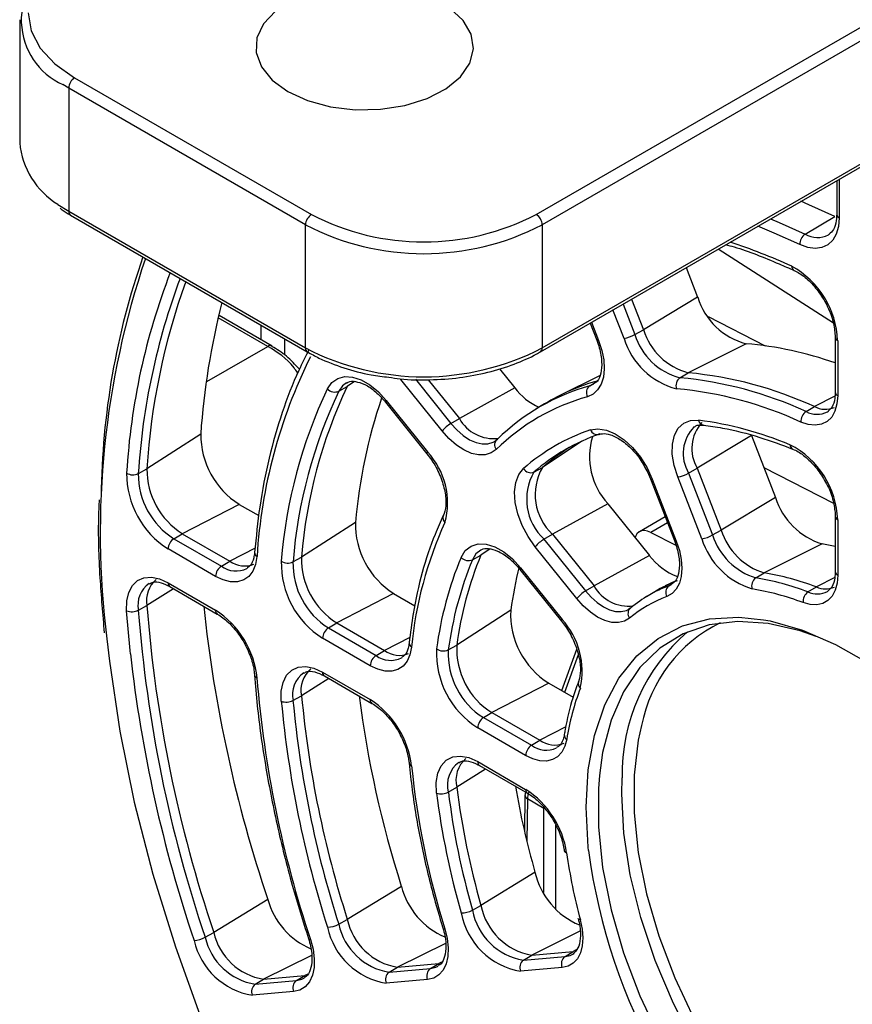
# Paper-space layout 'Sheet1' of a CAD drawing. Header units: millimetres. Extents: x 0 to 420, y 0 to 297.
# Tile 89 of 130: x 287 to 297, y 188 to 200. Entities that reach past the tile are written whole.
import ezdxf

# ---------------------------------------------------------------- set-up
doc = ezdxf.new("R2010")
doc.units = ezdxf.units.MM
doc.layers.add('SLD-0', color=179, linetype='Continuous')

psp = doc.layouts.new('Sheet1')

# ---------------------------------------------------------------- linework, layer by layer
at = {"layer": 'SLD-0', "color": 8, "linetype": 'Continuous', "lineweight": 25}
for p, q in [((293.592, 197.879), (302.944, 203.277)), ((303.007, 203.151), (293.662, 197.756)), ((293.662, 196.286), (303.033, 201.696)), ((288.006, 199.389), (287.937, 199.431)), ((297.21, 198.301), (297.21, 197.841)), ((287.877, 198.001), (288.006, 197.919)), ((288.006, 197.919), (288.007, 197.904)), ((288.007, 197.904), (288.011, 197.891)), ((288.011, 197.891), (288.018, 197.881)), ((288.018, 197.881), (288.026, 197.873)), ((296.391, 197.828), (296.494, 197.784)), ((296.494, 197.784), (296.804, 197.645)), ((296.434, 197.658), (296.237, 197.739)), ((296.741, 197.52), (296.434, 197.658)), ((294.629, 196.811), (294.77, 196.446)), ((294.64, 196.401), (294.508, 196.741)), ((290.385, 196.305), (289.792, 196.647)), ((294.252, 196.593), (294.337, 196.374)), ((294.319, 196.375), (294.314, 196.378)), ((294.314, 196.378), (294.314, 196.378)), ((294.326, 196.374), (294.319, 196.375)), ((294.337, 196.374), (294.326, 196.374)), ((289.657, 195.885), (290.385, 196.305)), ((291.325, 195.87), (291.276, 195.833)), ((291.422, 195.884), (291.333, 195.826)), ((292.149, 195.912), (292.572, 195.385)), ((291.276, 195.833), (291.231, 195.77)), ((291.794, 195.65), (291.792, 195.643)), ((291.792, 195.643), (291.792, 195.638)), ((291.792, 195.638), (291.792, 195.637)), ((291.8, 195.659), (291.794, 195.65)), ((297.16, 195.712), (296.915, 195.587)), ((292.572, 195.385), (292.643, 195.307)), ((292.643, 195.307), (292.718, 195.242)), ((292.718, 195.242), (292.795, 195.191)), ((292.795, 195.191), (292.872, 195.156)), ((292.872, 195.156), (292.946, 195.14)), ((293.014, 195.141), (293.076, 195.16)), ((293.076, 195.16), (293.092, 195.169)), ((294.137, 195.173), (293.666, 194.86)), ((292.287, 195.037), (292.284, 195.029)), ((292.293, 195.045), (292.287, 195.037)), ((292.946, 195.14), (293.014, 195.141)), ((292.284, 195.029), (292.285, 195.025)), ((292.285, 195.025), (292.285, 195.024)), ((294.956, 194.724), (294.956, 194.723)), ((294.956, 194.723), (294.961, 194.72)), ((294.961, 194.72), (294.968, 194.719)), ((294.968, 194.719), (294.978, 194.719)), ((295.16, 194.198), (294.962, 194.083)), ((295.242, 193.986), (295.243, 193.985)), ((295.243, 193.985), (295.247, 193.982)), ((295.247, 193.982), (295.254, 193.981)), ((295.254, 193.981), (295.265, 193.981)), ((290.232, 193.897), (289.93, 193.741)), ((292.929, 193.873), (292.871, 193.827)), ((293.039, 193.886), (292.931, 193.814)), ((292.871, 193.827), (292.829, 193.758)), ((293.396, 193.646), (293.399, 193.653)), ((293.397, 193.641), (293.396, 193.646)), ((293.397, 193.641), (293.397, 193.641)), ((293.399, 193.653), (293.404, 193.662)), ((297.159, 193.545), (296.938, 193.433)), ((289.256, 193.412), (288.94, 193.211)), ((295.177, 193.447), (295.195, 193.458)), ((294.18, 193.385), (294.248, 193.309)), ((294.248, 193.309), (294.32, 193.246)), ((294.32, 193.246), (294.394, 193.195)), ((294.394, 193.195), (294.468, 193.16)), ((294.468, 193.16), (294.54, 193.141)), ((294.668, 193.153), (294.698, 193.168)), ((288.739, 192.675), (288.698, 193.148)), ((293.895, 193.036), (293.901, 193.045)), ((294.54, 193.141), (294.608, 193.139)), ((294.608, 193.139), (294.668, 193.153)), ((295.34, 192.967), (295.663, 193.051)), ((295.663, 193.051), (296.013, 193.071)), ((296.013, 193.071), (296.307, 193.041)), ((293.892, 193.029), (293.895, 193.036)), ((293.893, 193.024), (293.892, 193.029)), ((293.893, 193.023), (293.893, 193.024)), ((295.049, 192.819), (295.34, 192.967)), ((292.082, 192.831), (291.778, 192.674)), ((294.794, 192.611), (295.049, 192.819)), ((288.743, 192.636), (288.739, 192.675)), ((294.093, 192.624), (293.931, 192.174)), ((294.58, 192.345), (294.794, 192.611)), ((291.114, 192.34), (290.787, 192.133)), ((294.41, 192.025), (294.58, 192.345)), ((294.286, 191.658), (294.41, 192.025)), ((293.945, 191.762), (293.635, 191.602)), ((294.211, 191.248), (294.286, 191.658)), ((292.987, 191.258), (292.643, 191.041)), ((294.186, 190.802), (294.211, 191.248)), ((294.346, 191.181), (294.334, 191.028)), ((294.614, 190.964), (294.618, 191.153)), ((294.334, 191.028), (294.334, 190.568)), ((294.639, 190.491), (294.614, 190.964)), ((293.486, 190.901), (293.479, 190.398)), ((293.682, 189.783), (293.682, 190.788)), ((294.211, 190.327), (294.186, 190.802)), ((293.823, 190.587), (293.823, 189.591)), ((294.334, 190.568), (294.385, 190.082)), ((294.715, 189.995), (294.639, 190.491)), ((294.216, 190.287), (294.211, 190.327)), ((294.385, 190.082), (294.486, 189.578)), ((294.841, 189.486), (294.715, 189.995)), ((294.486, 189.578), (294.635, 189.065)), ((295.014, 188.972), (294.841, 189.486)), ((294.114, 189.322), (293.538, 189.036)), ((292.506, 189.177), (291.933, 188.892)), ((293.996, 189.034), (294.027, 189.049)), ((294.07, 189.098), (294.034, 189.08)), ((294.635, 189.065), (294.831, 188.551)), ((290.906, 189.033), (290.334, 188.749)), ((292.461, 188.954), (292.426, 188.936)), ((293.935, 189.02), (293.996, 189.034)), ((295.231, 188.461), (295.014, 188.972)), ((290.861, 188.811), (290.826, 188.793)), ((292.327, 188.876), (292.39, 188.891)), ((292.39, 188.891), (292.418, 188.905)), ((290.726, 188.733), (290.791, 188.749)), ((290.791, 188.749), (290.821, 188.764)), ((294.831, 188.551), (295.069, 188.045)), ((295.489, 187.962), (295.231, 188.461))]:
    psp.add_line(p, q, dxfattribs=at)
at = {"layer": 'SLD-0', "color": 179, "linetype": 'Continuous', "lineweight": 25}
for p, q in [((293.642, 196.241), (303.033, 201.662)), ((292.719, 200.196), (292.561, 200.344)), ((287.52, 200.287), (287.556, 200.073)), ((290.476, 200.309), (290.333, 200.156)), ((287.42, 200.205), (287.42, 198.736)), ((290.333, 200.156), (290.255, 199.988)), ((292.814, 200.031), (292.719, 200.196)), ((287.556, 200.073), (287.664, 199.867)), ((290.255, 199.988), (290.246, 199.813)), ((292.841, 199.857), (292.814, 200.031)), ((287.664, 199.867), (287.84, 199.678)), ((292.797, 199.685), (292.841, 199.857)), ((290.246, 199.813), (290.307, 199.643)), ((287.84, 199.678), (288.076, 199.511)), ((290.307, 199.643), (290.435, 199.485)), ((292.685, 199.523), (292.797, 199.685)), ((288.076, 199.511), (290.905, 197.879)), ((292.512, 199.38), (292.685, 199.523)), ((290.834, 197.756), (288.006, 199.389)), ((288.006, 199.389), (288.006, 197.919)), ((290.435, 199.485), (290.622, 199.348)), ((290.622, 199.348), (290.859, 199.24)), ((292.287, 199.264), (292.512, 199.38)), ((290.859, 199.24), (291.132, 199.166)), ((291.132, 199.166), (291.428, 199.131)), ((291.73, 199.136), (292.021, 199.181)), ((292.021, 199.181), (292.287, 199.264)), ((291.428, 199.131), (291.73, 199.136)), ((297.181, 198.284), (297.181, 197.882)), ((296.848, 197.997), (296.753, 198.037)), ((297.159, 197.857), (296.848, 197.997)), ((288.006, 197.919), (290.834, 196.286)), ((288.026, 197.873), (290.855, 196.241)), ((297.181, 197.883), (297.181, 197.882)), ((290.834, 196.286), (290.834, 197.756)), ((293.662, 197.756), (293.662, 196.286)), ((296.804, 197.645), (297.159, 197.857)), ((297.21, 197.841), (297.202, 197.736)), ((297.083, 197.637), (297.093, 197.643)), ((297.093, 197.643), (297.095, 197.644)), ((297.176, 197.646), (297.133, 197.572)), ((297.202, 197.736), (297.176, 197.646)), ((296.835, 197.485), (296.741, 197.52)), ((297.075, 197.517), (297.005, 197.484)), ((297.133, 197.572), (297.075, 197.517)), ((297.142, 196.581), (295.765, 197.466)), ((296.924, 197.473), (296.835, 197.485)), ((297.005, 197.484), (296.924, 197.473)), ((295.383, 197.246), (295.52, 196.894)), ((294.731, 196.869), (294.872, 196.504)), ((295.52, 196.894), (294.872, 196.504)), ((289.802, 196.675), (289.799, 196.676)), ((290.435, 196.309), (289.802, 196.675)), ((294.235, 196.583), (294.314, 196.378)), ((295.645, 196.66), (296.327, 196.312)), ((290.3, 196.561), (290.3, 196.387)), ((294.77, 196.446), (294.872, 196.504)), ((290.583, 196.397), (290.583, 196.204)), ((294.337, 196.374), (294.374, 196.257)), ((296.101, 196.336), (295.408, 195.99)), ((297.163, 196.415), (297.163, 195.758)), ((297.193, 196.374), (297.193, 195.717)), ((290.436, 196.309), (290.435, 196.309)), ((294.374, 196.257), (294.397, 196.144)), ((294.397, 196.144), (294.403, 196.036)), ((293.151, 196.038), (293.335, 195.811)), ((294.403, 196.036), (294.393, 195.938)), ((295.308, 195.93), (295.408, 195.99)), ((291.097, 195.8), (291.149, 195.874)), ((291.149, 195.874), (291.219, 195.923)), ((291.219, 195.923), (291.303, 195.945)), ((291.303, 195.945), (291.398, 195.939)), ((291.398, 195.939), (291.499, 195.906)), ((291.499, 195.906), (291.603, 195.846)), ((292.468, 195.295), (291.975, 195.908)), ((292.301, 195.907), (292.674, 195.444)), ((294.348, 195.953), (293.881, 195.722)), ((294.23, 195.834), (294.329, 195.894)), ((294.393, 195.938), (294.367, 195.854)), ((291.231, 195.77), (291.333, 195.826)), ((291.603, 195.846), (291.705, 195.762)), ((291.705, 195.762), (291.8, 195.659)), ((293.335, 195.811), (292.674, 195.444)), ((294.23, 195.834), (294.281, 195.856)), ((294.325, 195.785), (294.27, 195.735)), ((294.367, 195.854), (294.325, 195.785)), ((291.792, 195.637), (292.285, 195.024)), ((291.792, 195.637), (291.793, 195.636)), ((291.8, 195.659), (292.293, 195.045)), ((294.27, 195.735), (294.203, 195.704)), ((297.193, 195.717), (297.184, 195.618)), ((293.691, 195.618), (293.592, 195.558)), ((296.815, 195.527), (296.915, 195.587)), ((297.07, 195.524), (297.082, 195.532)), ((297.16, 195.532), (297.121, 195.461)), ((297.184, 195.618), (297.16, 195.532)), ((292.572, 195.385), (292.674, 195.444)), ((295.289, 195.33), (295.354, 195.389)), ((295.354, 195.389), (295.436, 195.421)), ((295.436, 195.421), (295.53, 195.424)), ((296.842, 195.371), (296.754, 195.401)), ((297.067, 195.408), (297.001, 195.375)), ((297.121, 195.461), (297.067, 195.408)), ((292.549, 195.204), (292.468, 195.295)), ((294.239, 195.308), (294.329, 195.322)), ((294.329, 195.322), (294.429, 195.306)), ((294.429, 195.306), (294.535, 195.262)), ((295.243, 195.245), (295.289, 195.33)), ((296.925, 195.363), (296.842, 195.371)), ((297.001, 195.375), (296.925, 195.363)), ((289.583, 195.258), (288.94, 194.843)), ((292.637, 195.127), (292.549, 195.204)), ((293.092, 195.169), (293.127, 195.197)), ((294.535, 195.262), (294.641, 195.191)), ((294.641, 195.191), (294.743, 195.096)), ((295.219, 195.139), (295.243, 195.245)), ((296.162, 195.239), (295.514, 194.85)), ((296.162, 195.239), (296.449, 194.501)), ((292.727, 195.068), (292.637, 195.127)), ((292.816, 195.028), (292.727, 195.068)), ((293.114, 195.075), (293.054, 195.033)), ((294.743, 195.096), (294.836, 194.983)), ((295.217, 195.017), (295.219, 195.139)), ((292.285, 195.024), (292.343, 194.945)), ((292.903, 195.009), (292.816, 195.028)), ((292.983, 195.01), (292.903, 195.009)), ((293.054, 195.033), (292.983, 195.01)), ((294.836, 194.983), (294.916, 194.855)), ((295.239, 194.884), (295.217, 195.017)), ((288.838, 194.786), (288.94, 194.843)), ((293.382, 194.775), (293.439, 194.846)), ((293.564, 194.804), (293.666, 194.86)), ((294.916, 194.855), (294.978, 194.719)), ((295.282, 194.746), (295.239, 194.884)), ((295.412, 194.792), (295.514, 194.85)), ((295.514, 194.85), (295.801, 194.112)), ((296.31, 194.857), (297.142, 194.432)), ((293.346, 194.681), (293.382, 194.775)), ((294.956, 194.724), (295.242, 193.986)), ((294.978, 194.719), (295.265, 193.981)), ((295.568, 194.008), (295.282, 194.746)), ((295.412, 194.792), (295.699, 194.054)), ((293.331, 194.567), (293.346, 194.681)), ((293.34, 194.44), (293.331, 194.567)), ((296.449, 194.501), (295.801, 194.112)), ((290.041, 194.419), (289.363, 194.068)), ((290.041, 194.419), (290.276, 194.284)), ((293.371, 194.304), (293.34, 194.44)), ((294.446, 194.427), (293.785, 194.061)), ((294.446, 194.427), (294.943, 193.81)), ((292.48, 194.284), (292.481, 194.285)), ((293.423, 194.167), (293.371, 194.304)), ((295.132, 194.27), (294.824, 194.092)), ((297.163, 194.275), (297.163, 193.614)), ((297.193, 194.234), (297.193, 193.573)), ((291.431, 194.204), (290.787, 193.788)), ((293.493, 194.034), (293.423, 194.167)), ((294.85, 194.102), (294.82, 194.089)), ((294.885, 194.106), (294.85, 194.102)), ((294.922, 194.099), (294.885, 194.106)), ((294.962, 194.083), (294.922, 194.099)), ((295.699, 194.054), (295.801, 194.112)), ((289.262, 194.009), (289.363, 194.068)), ((289.262, 194.009), (289.83, 193.681)), ((289.363, 194.068), (289.93, 193.741)), ((293.579, 193.911), (293.493, 194.034)), ((293.684, 194.002), (293.785, 194.061)), ((293.684, 194.002), (294.18, 193.385)), ((293.785, 194.061), (294.282, 193.444)), ((294.777, 194.036), (294.772, 194.023)), ((294.795, 194.067), (294.777, 194.036)), ((294.82, 194.089), (294.795, 194.067)), ((294.962, 194.083), (295.261, 193.931)), ((295.265, 193.981), (295.302, 193.869)), ((289.761, 193.559), (289.193, 193.887)), ((292.694, 193.786), (292.743, 193.866)), ((292.743, 193.866), (292.812, 193.921)), ((292.812, 193.921), (292.896, 193.948)), ((292.896, 193.948), (292.992, 193.945)), ((292.992, 193.945), (293.096, 193.913)), ((293.096, 193.913), (293.203, 193.853)), ((294.076, 193.294), (293.579, 193.911)), ((295.302, 193.869), (295.324, 193.759)), ((297.006, 193.946), (296.315, 193.6)), ((290.255, 193.797), (290.239, 193.702)), ((290.685, 193.731), (290.787, 193.788)), ((292.829, 193.758), (292.931, 193.814)), ((293.203, 193.853), (293.307, 193.768)), ((293.307, 193.768), (293.404, 193.662)), ((294.943, 193.81), (294.282, 193.444)), ((295.324, 193.759), (295.331, 193.655)), ((289.83, 193.681), (289.93, 193.741)), ((290.135, 193.653), (290.141, 193.657)), ((290.239, 193.702), (290.206, 193.622)), ((293.397, 193.641), (293.893, 193.023)), ((293.404, 193.662), (293.901, 193.045)), ((295.331, 193.655), (295.324, 193.559)), ((288.766, 193.449), (288.827, 193.509)), ((288.827, 193.509), (288.904, 193.542)), ((288.904, 193.542), (288.993, 193.549)), ((288.993, 193.549), (289.091, 193.529)), ((289.091, 193.529), (289.193, 193.483)), ((289.852, 193.516), (289.761, 193.559)), ((289.94, 193.494), (289.852, 193.516)), ((290.096, 193.516), (290.023, 193.494)), ((290.158, 193.559), (290.096, 193.516)), ((290.206, 193.622), (290.158, 193.559)), ((295.324, 193.559), (295.301, 193.476)), ((296.215, 193.54), (296.315, 193.6)), ((297.163, 193.615), (297.163, 193.614)), ((297.193, 193.573), (297.185, 193.477)), ((288.723, 193.367), (288.766, 193.449)), ((289.193, 193.483), (289.761, 193.155)), ((289.214, 193.437), (289.781, 193.109)), ((290.023, 193.494), (289.94, 193.494)), ((294.18, 193.385), (294.282, 193.444)), ((295.252, 193.503), (295.132, 193.444)), ((295.177, 193.447), (295.209, 193.463)), ((295.264, 193.406), (295.214, 193.353)), ((295.301, 193.476), (295.264, 193.406)), ((296.838, 193.373), (296.938, 193.433)), ((297.163, 193.394), (297.126, 193.324)), ((297.185, 193.477), (297.163, 193.394)), ((288.7, 193.265), (288.723, 193.367)), ((291.888, 193.353), (291.209, 193.003)), ((291.888, 193.353), (292.142, 193.207)), ((294.154, 193.206), (294.076, 193.294)), ((295.007, 193.376), (294.908, 193.316)), ((295.214, 193.353), (295.152, 193.318)), ((297.07, 193.38), (297.083, 193.389)), ((297.126, 193.324), (297.076, 193.271)), ((288.698, 193.148), (288.7, 193.265)), ((288.838, 193.154), (288.94, 193.211)), ((293.286, 193.156), (292.643, 192.738)), ((294.238, 193.132), (294.154, 193.206)), ((294.714, 193.179), (294.698, 193.169)), ((296.864, 193.223), (296.78, 193.246)), ((296.943, 193.219), (296.864, 193.223)), ((297.014, 193.236), (296.943, 193.219)), ((297.076, 193.271), (297.014, 193.236)), ((294.325, 193.073), (294.238, 193.132)), ((294.411, 193.032), (294.325, 193.073)), ((294.706, 193.06), (294.645, 193.024)), ((296.307, 193.041), (296.385, 193.027)), ((291.109, 192.943), (291.209, 193.003)), ((291.109, 192.943), (291.678, 192.614)), ((291.209, 193.003), (291.778, 192.674)), ((293.893, 193.023), (293.951, 192.944)), ((294.495, 193.01), (294.411, 193.032)), ((294.574, 193.008), (294.495, 193.01)), ((294.645, 193.024), (294.574, 193.008)), ((295.658, 192.979), (295.347, 192.872)), ((295.999, 193.021), (295.658, 192.979)), ((296.363, 192.997), (295.999, 193.021)), ((296.746, 192.908), (296.363, 192.997)), ((296.385, 193.027), (296.772, 192.918)), ((288.461, 192.812), (288.491, 192.545)), ((291.608, 192.492), (291.039, 192.821)), ((295.347, 192.872), (295.069, 192.702)), ((296.935, 192.841), (296.746, 192.908)), ((296.772, 192.918), (297.168, 192.747)), ((292.102, 192.715), (292.083, 192.623)), ((292.541, 192.681), (292.643, 192.738)), ((294.073, 192.686), (293.895, 192.194)), ((295.069, 192.702), (294.831, 192.471)), ((297.168, 192.747), (297.567, 192.517)), ((291.678, 192.614), (291.778, 192.674)), ((291.983, 192.586), (291.989, 192.591)), ((292.083, 192.623), (292.049, 192.547)), ((288.491, 192.545), (288.616, 191.711)), ((290.67, 192.44), (290.747, 192.476)), ((290.747, 192.476), (290.837, 192.484)), ((290.837, 192.484), (290.936, 192.464)), ((290.936, 192.464), (291.039, 192.417)), ((291.698, 192.45), (291.608, 192.492)), ((292, 192.487), (291.939, 192.447)), ((292.049, 192.547), (292, 192.487)), ((294.831, 192.471), (294.635, 192.182)), ((290.567, 192.293), (290.609, 192.378)), ((290.609, 192.378), (290.67, 192.44)), ((291.039, 192.417), (291.608, 192.088)), ((291.06, 192.371), (291.629, 192.042)), ((291.785, 192.428), (291.698, 192.45)), ((291.866, 192.427), (291.785, 192.428)), ((291.939, 192.447), (291.866, 192.427)), ((290.545, 192.188), (290.567, 192.293)), ((293.741, 192.284), (293.062, 191.933)), ((293.741, 192.284), (294.031, 192.116)), ((290.545, 192.068), (290.545, 192.188)), ((290.685, 192.076), (290.787, 192.133)), ((294.635, 192.182), (294.486, 191.842)), ((292.962, 191.873), (293.062, 191.933)), ((292.962, 191.873), (293.535, 191.542)), ((293.062, 191.933), (293.635, 191.602)), ((293.465, 191.42), (292.892, 191.751)), ((294.486, 191.842), (294.385, 191.455)), ((294.849, 191.777), (294.811, 191.602)), ((288.616, 191.711), (288.789, 190.862)), ((293.535, 191.542), (293.635, 191.602)), ((293.933, 191.53), (293.896, 191.46)), ((293.955, 191.614), (293.933, 191.53)), ((294.811, 191.602), (294.761, 191.185)), ((292.516, 191.365), (292.594, 191.404)), ((292.594, 191.404), (292.685, 191.414)), ((292.685, 191.414), (292.786, 191.395)), ((292.786, 191.395), (292.892, 191.347)), ((293.552, 191.379), (293.465, 191.42)), ((293.847, 191.406), (293.785, 191.371)), ((293.896, 191.46), (293.847, 191.406)), ((294.385, 191.455), (294.346, 191.181)), ((292.415, 191.208), (292.455, 191.298)), ((292.455, 191.298), (292.516, 191.365)), ((292.892, 191.347), (293.465, 191.016)), ((292.913, 191.301), (293.486, 190.97)), ((293.636, 191.357), (293.552, 191.379)), ((293.714, 191.354), (293.636, 191.357)), ((293.785, 191.371), (293.714, 191.354)), ((292.397, 191.097), (292.415, 191.208)), ((294.761, 191.185), (294.761, 190.736)), ((292.401, 190.972), (292.397, 191.097)), ((292.541, 190.984), (292.643, 191.041)), ((293.457, 190.943), (293.451, 190.516)), ((293.463, 190.984), (293.457, 190.943)), ((288.789, 190.862), (289.011, 190.002)), ((293.682, 190.788), (293.486, 190.901)), ((294.761, 190.736), (294.811, 190.261)), ((294.811, 190.261), (294.909, 189.769)), ((289.011, 190.002), (289.28, 189.137)), ((293.577, 190.027), (292.931, 189.631)), ((291.98, 189.858), (291.333, 189.464)), ((294.909, 189.769), (295.055, 189.268)), ((290.385, 189.701), (289.738, 189.308)), ((292.829, 189.574), (292.931, 189.631)), ((291.231, 189.406), (291.333, 189.464)), ((294.093, 189.471), (294.092, 189.474)), ((294.098, 189.465), (294.093, 189.471)), ((294.107, 189.461), (294.098, 189.465)), ((294.118, 189.458), (294.107, 189.461)), ((294.118, 189.458), (294.141, 189.348)), ((289.637, 189.25), (289.738, 189.308)), ((292.475, 189.361), (292.476, 189.359)), ((292.476, 189.359), (292.481, 189.354)), ((292.481, 189.354), (292.489, 189.351)), ((292.489, 189.351), (292.5, 189.349)), ((292.5, 189.349), (292.528, 189.234)), ((294.141, 189.348), (294.149, 189.244)), ((290.87, 189.234), (290.871, 189.232)), ((290.871, 189.232), (290.875, 189.228)), ((290.875, 189.228), (290.883, 189.225)), ((290.883, 189.225), (290.894, 189.224)), ((290.894, 189.224), (290.925, 189.106)), ((292.528, 189.234), (292.54, 189.124)), ((294.149, 189.244), (294.142, 189.148)), ((295.055, 189.268), (295.246, 188.766)), ((289.28, 189.137), (289.593, 188.27)), ((290.925, 189.106), (290.94, 188.993)), ((292.54, 189.124), (292.536, 189.022)), ((293.538, 189.036), (294.034, 189.08)), ((293.935, 189.02), (294.034, 189.08)), ((294.027, 189.049), (294.044, 189.061)), ((294.119, 189.064), (294.083, 188.994)), ((294.142, 189.148), (294.119, 189.064)), ((290.94, 188.993), (290.937, 188.888)), ((291.933, 188.892), (292.426, 188.936)), ((292.327, 188.876), (292.426, 188.936)), ((292.516, 188.933), (292.48, 188.858)), ((292.536, 189.022), (292.516, 188.933)), ((293.439, 188.976), (293.538, 189.036)), ((293.439, 188.976), (293.935, 189.02)), ((294.033, 188.941), (293.972, 188.905)), ((294.083, 188.994), (294.033, 188.941)), ((290.937, 188.888), (290.918, 188.796)), ((291.834, 188.832), (291.933, 188.892)), ((291.834, 188.832), (292.327, 188.876)), ((292.48, 188.858), (292.429, 188.801)), ((293.901, 188.889), (293.404, 188.844)), ((293.972, 188.905), (293.901, 188.889)), ((290.235, 188.689), (290.334, 188.749)), ((290.235, 188.689), (290.726, 188.733)), ((290.334, 188.749), (290.826, 188.793)), ((290.726, 188.733), (290.826, 188.793)), ((290.882, 188.719), (290.831, 188.659)), ((290.918, 188.796), (290.882, 188.719)), ((292.293, 188.745), (291.8, 188.701)), ((292.366, 188.763), (292.293, 188.745)), ((292.429, 188.801), (292.366, 188.763)), ((295.246, 188.766), (295.479, 188.272)), ((290.692, 188.602), (290.201, 188.558)), ((290.767, 188.62), (290.692, 188.602)), ((290.831, 188.659), (290.767, 188.62))]:
    psp.add_line(p, q, dxfattribs=at)
for centre, radius, start, end in [((288.284, 200.201), 0.845, 118.391, 245.7499), ((288.159, 199.382), 0.154, 122.604, 177.396), ((288.371, 198.818), 0.954, 184.9366, 238.8166), ((290.988, 197.749), 0.154, 122.604, 177.396), ((292.248, 200.472), 2.92, 242.6096, 297.3904), ((293.509, 197.749), 0.154, 2.605, 57.3955), ((292.248, 200.486), 3.074, 242.6095, 297.3904), ((296.885, 197.526), 0.144, 123.946, 182.3778), ((297.301, 194.432), 8.908, 160.7178, 179.4508), ((296.134, 196.333), 1.059, 2.2314, 61.2692), ((297.056, 194.324), 8.133, 160.2049, 176.344), ((298.344, 194.647), 8.783, 165.6209, 176.01), ((296.31, 197.135), 0.826, 197.0235, 255.3279), ((295.601, 196.728), 0.762, 197.0233, 255.328), ((294.581, 196.778), 0.382, 278.7774, 299.6754), ((295.493, 196.662), 0.892, 197.0234, 255.328), ((295.502, 196.67), 0.765, 197.0232, 255.3282), ((295.726, 192.032), 4.321, 70.5685, 85.0243), ((292.248, 199.016), 3.074, 242.6095, 297.3904), ((296.434, 193.419), 6.19, 153.4994, 176.5029), ((294.973, 191.354), 4.656, 65.3592, 84.6492), ((295.024, 193.414), 2.576, 105.6462, 121.1635), ((295.377, 195.836), 0.117, 126.364, 198.5736), ((294.874, 191.296), 4.655, 65.3593, 84.6491), ((296.472, 193.256), 5.947, 154.6713, 175.331), ((296.551, 193.252), 5.885, 154.6712, 175.331), ((296.651, 193.309), 5.884, 154.6712, 175.331), ((291.185, 195.876), 0.116, 220.9472, 293.5677), ((294.921, 193.365), 2.564, 105.6242, 134.3866), ((293.95, 196.277), 0.772, 217.1368, 244.9882), ((294.292, 195.753), 0.102, 127.3951, 208.9042), ((294.838, 191.226), 4.594, 65.3592, 84.6492), ((297.794, 193.635), 6.389, 161.2761, 174.8902), ((294.884, 193.267), 2.53, 105.6241, 134.3867), ((296.894, 195.41), 0.141, 124.1761, 183.922), ((297.046, 195.83), 0.276, 241.7485, 293.1401), ((293.085, 195.675), 0.472, 209.3014, 276.2424), ((295.911, 195.085), 0.461, 137.6083, 210.5623), ((294.96, 191.111), 4.35, 67.5373, 82.4712), ((292.765, 195.056), 0.381, 120.3191, 141.2309), ((295.009, 193.051), 2.385, 108.8461, 131.1647), ((294.319, 195.338), 0.0856, 200.291, 292.8621), ((290.568, 195.252), 0.985, 179.6166, 237.6701), ((293.177, 195.13), 0.0835, 126.9539, 221.0673), ((295.112, 193.033), 2.352, 108.8458, 131.1648), ((295.053, 194.987), 0.825, 163.1237, 222.6888), ((291.64, 194.437), 0.892, 344.6757, 42.9746), ((295.219, 193.082), 2.361, 120.22, 131.1482), ((296.145, 194.197), 1.049, 2.0305, 62.9043), ((289.849, 194.837), 0.909, 179.6166, 237.67), ((293.526, 194.896), 0.0997, 209.6964, 292.5372), ((294.128, 194.478), 0.651, 150.0057, 227.047), ((294.227, 194.535), 0.648, 150.0057, 227.047), ((289.762, 194.786), 1.064, 179.6165, 237.6701), ((288.774, 194.915), 0.144, 237.9639, 296.1008), ((289.75, 194.78), 0.913, 179.6166, 237.6701), ((295.223, 195.124), 0.382, 278.7772, 299.6755), ((297.26, 194.759), 0.851, 197.6362, 252.6549), ((292.411, 194.183), 0.98, 178.7312, 237.7682), ((296.677, 192.286), 4.595, 155.358, 174.6443), ((296.549, 194.349), 0.785, 197.6365, 252.6547), ((289.347, 193.88), 0.154, 123.2304, 177.3469), ((293.877, 193.673), 0.381, 120.3198, 141.2302), ((295.51, 194.385), 0.382, 278.7757, 299.6761), ((296.444, 194.287), 0.919, 197.6363, 252.655), ((296.45, 194.292), 0.788, 197.6364, 252.6548), ((296.597, 191.263), 2.714, 77.9607, 81.3427), ((291.691, 193.768), 0.905, 178.7313, 237.768), ((296.715, 192.123), 4.352, 157.5357, 172.4666), ((296.794, 192.119), 4.29, 157.5357, 172.4666), ((296.894, 192.175), 4.289, 157.5358, 172.4665), ((292.781, 193.867), 0.119, 222.9713, 293.843), ((295.513, 194.224), 0.705, 215.9656, 250.5717), ((289.914, 193.552), 0.154, 123.2304, 177.3469), ((290.106, 193.978), 0.295, 233.419, 292.4539), ((291.604, 193.717), 1.059, 178.7312, 237.7681), ((290.623, 193.859), 0.142, 236.6491, 295.9046), ((291.593, 193.711), 0.908, 178.7313, 237.7681), ((298.029, 192.498), 4.788, 165.7639, 172.1006), ((289.257, 193.271), 0.323, 129.5285, 190.6262), ((296.286, 193.442), 0.121, 126.0067, 196.0098), ((295.739, 190.516), 3.061, 68.9598, 81.0486), ((295.838, 190.575), 3.062, 68.9599, 81.0486), ((294.693, 193.677), 0.473, 209.5354, 276.9292), ((295.776, 191.884), 1.674, 110.9607, 129.05), ((295.876, 191.941), 1.677, 110.9658, 121.207), ((295.237, 193.369), 0.0983, 127.4852, 211.2146), ((295.703, 190.446), 2.999, 68.9597, 81.0486), ((297.047, 193.673), 0.264, 245.3952, 293.9071), ((294.373, 193.055), 0.381, 120.32, 141.2302), ((295.739, 191.786), 1.641, 110.9609, 129.0497), ((296.915, 193.262), 0.135, 124.6193, 186.841), ((304.877, 194.439), 15.984, 184.4062, 198.7231), ((305.815, 194.915), 16.287, 186.0312, 198.6689), ((294.256, 193.107), 0.971, 177.0962, 237.969), ((294.774, 193.115), 0.0869, 127.2268, 218.8238), ((288.761, 193.302), 0.166, 247.6012, 297.4048), ((304.778, 194.382), 15.988, 184.4062, 198.7231), ((289.169, 192.237), 1.092, 5.7171, 57.1979), ((293.221, 192.426), 0.919, 347.3485, 42.3617), ((291.193, 192.814), 0.154, 123.2304, 177.3469), ((296.841, 191.203), 2.224, 130.4142, 181.3005), ((293.449, 192.64), 1.049, 177.0961, 237.969), ((292.481, 192.805), 0.137, 234.3039, 295.5517), ((293.537, 192.692), 0.896, 177.0963, 237.9689), ((305.049, 194.461), 16.408, 186.3873, 198.6573), ((291.762, 192.485), 0.154, 123.2304, 177.3469), ((291.954, 192.912), 0.296, 233.5354, 292.3376), ((293.439, 192.635), 0.9, 177.0961, 237.9691), ((291.11, 192.201), 0.33, 129.9583, 191.8914), ((303.446, 193.419), 13.235, 184.65, 198.4794), ((296.919, 191.147), 3, 158.9578, 171.0445), ((303.328, 193.309), 12.595, 185.3567, 197.7726), ((304.422, 193.817), 13.057, 187.4145, 197.6491), ((290.606, 192.227), 0.17, 249.082, 297.5838), ((303.22, 193.256), 12.73, 185.3568, 197.7726), ((303.229, 193.252), 12.599, 185.3568, 197.7726), ((291.015, 191.169), 1.094, 6.6893, 57.1549), ((293.046, 191.744), 0.154, 123.2304, 177.3469), ((293.619, 191.413), 0.154, 123.2304, 177.3469), ((293.811, 191.843), 0.298, 233.7574, 292.1156), ((301.894, 192.286), 9.842, 185.7706, 197.3587), ((292.975, 191.124), 0.343, 130.7617, 194.1131), ((301.775, 192.175), 9.203, 187.0815, 196.0478), ((302.777, 192.66), 9.57, 189.6668, 195.967), ((292.457, 191.142), 0.179, 251.8365, 297.894), ((301.668, 192.123), 9.338, 187.0814, 196.0479), ((301.677, 192.119), 9.206, 187.0815, 196.0478), ((292.869, 190.094), 1.098, 8.5521, 57.0964), ((293.963, 190.295), 0.0383, 195.6355, 257.0775), ((300.337, 191.147), 6.444, 187.9364, 195.1929), ((301.329, 191.247), 7.178, 187.6845, 230.968), ((294.455, 190.229), 0.902, 192.9627, 247.3573), ((292.847, 190.08), 0.895, 194.376, 247.2384), ((291.246, 189.935), 0.892, 195.1696, 247.068), ((293.663, 189.771), 0.745, 190.7733, 260.3281), ((292.705, 189.795), 0.254, 267.4315, 299.1849), ((293.551, 189.705), 0.873, 190.7733, 260.3281), ((293.564, 189.713), 0.748, 190.7732, 260.3281), ((291.094, 189.65), 0.28, 270.6466, 299.3568), ((291.954, 189.562), 0.739, 192.1324, 260.6157), ((292.053, 189.619), 0.736, 192.1323, 260.6157), ((290.451, 189.471), 0.731, 192.8806, 260.782), ((291.94, 189.552), 0.862, 192.1324, 260.6157), ((289.49, 189.509), 0.297, 272.4417, 299.4412), ((290.338, 189.403), 0.856, 192.8805, 260.7821), ((290.352, 189.414), 0.734, 192.8805, 260.782), ((293.504, 188.889), 0.109, 126.9946, 203.8486), ((294, 188.933), 0.109, 126.9947, 203.8485), ((291.899, 188.745), 0.109, 126.9949, 203.8486), ((292.392, 188.789), 0.109, 126.9944, 203.8486), ((290.3, 188.602), 0.109, 126.9946, 203.8488), ((290.792, 188.646), 0.109, 126.9946, 203.8485)]:
    psp.add_arc(centre, radius, start, end, dxfattribs=at)
at = {"layer": 'SLD-0', "color": 8, "linetype": 'Continuous', "lineweight": 25}
for centre, radius, start, end in [((297.23, 197.886), 0.0494, 185.0913, 246.2281), ((296.951, 197.895), 0.29, 239.6263, 296.9833), ((293.711, 190.843), 7.057, 65.445, 71.8576), ((298.594, 194.078), 10.212, 161.2768, 187.1246), ((296.598, 194.326), 7.914, 158.8185, 176.6143), ((296.701, 197.261), 0.0574, 179.798, 240.2223), ((296.899, 194.275), 8.078, 159.4059, 176.3747), ((297.211, 196.418), 0.0479, 183.4541, 247.2456), ((290.414, 196.265), 0.0488, 64.8082, 125.8293), ((290.885, 196.282), 0.0514, 175.0953, 233.6054), ((293.612, 196.282), 0.0503, 305.7051, 5.6206), ((297.211, 195.761), 0.0481, 184.1426, 247.1768), ((296.945, 195.766), 0.272, 241.4372, 297.4595), ((295.602, 195.437), 0.0733, 190.9116, 262.232), ((295.802, 195.026), 0.455, 135.2064, 210.9658), ((296.683, 195.133), 0.0606, 182.0352, 242.6384), ((292.552, 194.258), 0.0766, 160.3453, 227.4546), ((297.214, 194.281), 0.0506, 186.6501, 245.4804), ((290.281, 193.845), 0.0546, 179.4172, 242.0023), ((290.005, 193.913), 0.29, 233.0043, 296.6359), ((297.213, 193.618), 0.0494, 185.0913, 246.2281), ((289.148, 193.215), 0.316, 124.646, 191.1401), ((289.241, 193.477), 0.0481, 172.8322, 235.8567), ((296.947, 193.609), 0.26, 245.1125, 298.3098), ((289.808, 193.149), 0.0481, 172.8348, 235.8348), ((296.548, 191.448), 1.73, 115.9875, 169.0466), ((292.13, 192.764), 0.0567, 177.8623, 240.4746), ((291.853, 192.847), 0.291, 233.1219, 296.5184), ((290.27, 192.388), 0.044, 190.6006, 251.1705), ((291, 192.145), 0.322, 125.1207, 192.4169), ((291.087, 192.411), 0.0481, 172.8322, 235.8567), ((294.166, 192.28), 0.073, 163.7719, 229.7066), ((291.656, 192.082), 0.0481, 172.8348, 235.8348), ((293.987, 191.665), 0.0607, 174.7355, 237.6643), ((293.711, 191.78), 0.296, 233.5016, 294.7231), ((292.114, 191.336), 0.0421, 192.4879, 253.0755), ((292.865, 191.068), 0.335, 126.1936, 194.6385), ((292.941, 191.342), 0.0494, 173.7801, 234.9089), ((293.507, 190.947), 0.0496, 184.3012, 245.9667), ((293.514, 191.011), 0.0494, 173.7816, 234.6782)]:
    psp.add_arc(centre, radius, start, end, dxfattribs=at)
at = {"layer": 'SLD-0', "color": 179, "linetype": 'Continuous', "lineweight": 25}
psp.add_ellipse((293.628, 190.981), major_axis=(0.101, 0.173), ratio=0.574857, start_param=1.88511, end_param=2.349549, dxfattribs=at)
for points, knots in [([(287.902, 197.956), (287.91, 197.948), (287.947, 197.918), (287.992, 197.893), (288.026, 197.873)], [0, 0, 0, 0, 0.239763, 1, 1, 1, 1]), ([(297.181, 197.882), (297.18, 197.857), (297.177, 197.784), (297.147, 197.693), (297.109, 197.659), (297.091, 197.643)], [0, 0, 0, 0, 0.211663, 0.61709, 1, 1, 1, 1]), ([(295.85, 197.522), (295.885, 197.512), (296.096, 197.455), (296.372, 197.344), (296.613, 197.238), (296.673, 197.211)], [0, 0, 0, 0, 0.1307183, 0.7848973, 1, 1, 1, 1]), ([(296.673, 197.211), (296.694, 197.201), (296.758, 197.168), (296.87, 197.076), (296.991, 196.929), (297.088, 196.757), (297.152, 196.575), (297.159, 196.468), (297.163, 196.415)], [0, 0, 0, 0, 0.092134, 0.271711, 0.453141, 0.635835, 0.818453, 1, 1, 1, 1]), ([(294.314, 196.378), (294.325, 196.348), (294.356, 196.259), (294.379, 196.117), (294.367, 195.979), (294.33, 195.89), (294.293, 195.871), (294.278, 195.863)], [0, 0, 0, 0, 0.123021, 0.360298, 0.594435, 0.826487, 1, 1, 1, 1]), ([(290.876, 196.268), (290.835, 196.186), (290.715, 195.947), (290.549, 195.52), (290.393, 194.974), (290.283, 194.416), (290.245, 194.027), (290.226, 193.845)], [0, 0, 0, 0, 0.11982, 0.346224, 0.572888, 0.799814, 1, 1, 1, 1]), ([(290.761, 196.032), (290.711, 196.087), (290.61, 196.199), (290.493, 196.27), (290.433, 196.305)], [0, 0, 0, 0, 0.49423, 1, 1, 1, 1]), ([(290.855, 196.241), (290.901, 196.215), (291.035, 196.142), (291.288, 196.045), (291.572, 195.968), (291.759, 195.945), (291.83, 195.937)], [0, 0, 0, 0, 0.168395, 0.487355, 0.806068, 1, 1, 1, 1]), ([(291.83, 195.937), (291.875, 195.93), (292.035, 195.905), (292.321, 195.902), (292.675, 195.926), (293.016, 195.99), (293.328, 196.086), (293.53, 196.177), (293.627, 196.232), (293.642, 196.241)], [0, 0, 0, 0, 0.070808, 0.251912, 0.43303, 0.614295, 0.795873, 0.968385, 1, 1, 1, 1]), ([(291.326, 195.866), (291.333, 195.871), (291.358, 195.891), (291.426, 195.891), (291.542, 195.856), (291.672, 195.772), (291.753, 195.681), (291.792, 195.637)], [0, 0, 0, 0, 0.075049, 0.309101, 0.532526, 0.771309, 1, 1, 1, 1]), ([(297.163, 195.758), (297.162, 195.734), (297.159, 195.663), (297.13, 195.576), (297.094, 195.546), (297.078, 195.532)], [0, 0, 0, 0, 0.2157341, 0.6289906, 1, 1, 1, 1]), ([(295.483, 195.344), (295.487, 195.348), (295.512, 195.37), (295.554, 195.367), (295.589, 195.365)], [0, 0, 0, 0, 0.1762005, 1, 1, 1, 1]), ([(295.589, 195.365), (295.664, 195.354), (295.884, 195.323), (296.24, 195.235), (296.524, 195.128), (296.655, 195.079)], [0, 0, 0, 0, 0.219647, 0.64, 1, 1, 1, 1]), ([(294.342, 195.254), (294.355, 195.258), (294.391, 195.267), (294.478, 195.256), (294.607, 195.193), (294.738, 195.077), (294.824, 194.979), (294.855, 194.921), (294.856, 194.92)], [0, 0, 0, 0, 0.111358, 0.322931, 0.549913, 0.77305, 0.997204, 1, 1, 1, 1]), ([(296.655, 195.079), (296.677, 195.069), (296.739, 195.041), (296.851, 194.954), (296.977, 194.813), (297.039, 194.698), (297.071, 194.641)], [0, 0, 0, 0, 0.1447985, 0.4274892, 0.7128347, 1, 1, 1, 1]), ([(292.343, 194.945), (292.343, 194.944), (292.381, 194.892), (292.442, 194.772), (292.501, 194.594), (292.518, 194.431), (292.501, 194.333), (292.484, 194.294), (292.481, 194.285)], [0, 0, 0, 0, 0.001429, 0.23779, 0.474261, 0.707882, 0.937494, 1, 1, 1, 1]), ([(294.856, 194.92), (294.887, 194.867), (294.925, 194.803), (294.951, 194.735), (294.956, 194.724)], [0, 0, 0, 0, 0.8272887, 1, 1, 1, 1]), ([(297.071, 194.641), (297.071, 194.64), (297.104, 194.584), (297.14, 194.464), (297.162, 194.343), (297.163, 194.285), (297.163, 194.275)], [0, 0, 0, 0, 0.000541, 0.468483, 0.906006, 1, 1, 1, 1]), ([(288.369, 194.473), (288.366, 194.411), (288.353, 194.111), (288.369, 193.582), (288.411, 193.106), (288.43, 192.886)], [0, 0, 0, 0, 0.122137, 0.59573, 1, 1, 1, 1]), ([(292.481, 194.285), (292.447, 194.211), (292.35, 193.997), (292.223, 193.611), (292.124, 193.174), (292.088, 192.882), (292.073, 192.766)], [0, 0, 0, 0, 0.165776, 0.47871, 0.792125, 1, 1, 1, 1]), ([(295.242, 193.986), (295.253, 193.955), (295.285, 193.867), (295.308, 193.724), (295.296, 193.585), (295.252, 193.489), (295.21, 193.465), (295.187, 193.452)], [0, 0, 0, 0, 0.113897, 0.333571, 0.550341, 0.765179, 1, 1, 1, 1]), ([(292.93, 193.871), (292.933, 193.873), (292.955, 193.893), (293.016, 193.896), (293.13, 193.869), (293.258, 193.789), (293.348, 193.7), (293.392, 193.647), (293.397, 193.641)], [0, 0, 0, 0, 0.039333, 0.278274, 0.50153, 0.740323, 0.966485, 1, 1, 1, 1]), ([(290.226, 193.845), (290.223, 193.823), (290.215, 193.758), (290.184, 193.689), (290.15, 193.668), (290.137, 193.66)], [0, 0, 0, 0, 0.236405, 0.691613, 1, 1, 1, 1]), ([(297.163, 193.614), (297.162, 193.589), (297.159, 193.519), (297.13, 193.432), (297.095, 193.402), (297.078, 193.388)], [0, 0, 0, 0, 0.216696, 0.631796, 1, 1, 1, 1]), ([(288.97, 193.47), (288.984, 193.477), (289.017, 193.497), (289.102, 193.491), (289.178, 193.454), (289.214, 193.437)], [0, 0, 0, 0, 0.268013, 0.655844, 1, 1, 1, 1]), ([(289.781, 193.109), (289.803, 193.095), (289.869, 193.054), (289.979, 192.949), (290.093, 192.791), (290.178, 192.614), (290.217, 192.473), (290.224, 192.399), (290.226, 192.38)], [0, 0, 0, 0, 0.104454, 0.307645, 0.513027, 0.719411, 0.924904, 1, 1, 1, 1]), ([(293.951, 192.944), (293.951, 192.944), (293.989, 192.892), (294.05, 192.772), (294.109, 192.594), (294.126, 192.433), (294.111, 192.342), (294.098, 192.306), (294.096, 192.302)], [0, 0, 0, 0, 0.001491, 0.247927, 0.49448, 0.73806, 0.967346, 1, 1, 1, 1]), ([(292.073, 192.766), (292.07, 192.745), (292.06, 192.681), (292.029, 192.619), (291.996, 192.6), (291.985, 192.594)], [0, 0, 0, 0, 0.247354, 0.724758, 1, 1, 1, 1]), ([(290.226, 192.38), (290.236, 192.259), (290.265, 191.909), (290.348, 191.316), (290.488, 190.598), (290.661, 189.903), (290.803, 189.446), (290.87, 189.234)], [0, 0, 0, 0, 0.119777, 0.34731, 0.574841, 0.802332, 1, 1, 1, 1]), ([(290.816, 192.403), (290.828, 192.411), (290.859, 192.43), (290.941, 192.427), (291.021, 192.389), (291.06, 192.371)], [0, 0, 0, 0, 0.231526, 0.621423, 1, 1, 1, 1]), ([(294.096, 192.302), (294.072, 192.237), (294.007, 192.057), (293.956, 191.842), (293.93, 191.691), (293.927, 191.671)], [0, 0, 0, 0, 0.32692, 0.91293, 1, 1, 1, 1]), ([(291.629, 192.042), (291.651, 192.028), (291.717, 191.987), (291.827, 191.882), (291.941, 191.724), (292.026, 191.547), (292.063, 191.411), (292.071, 191.342), (292.073, 191.327)], [0, 0, 0, 0, 0.106456, 0.313541, 0.52286, 0.733198, 0.94263, 1, 1, 1, 1]), ([(293.927, 191.671), (293.922, 191.651), (293.909, 191.591), (293.878, 191.537), (293.845, 191.522), (293.834, 191.517)], [0, 0, 0, 0, 0.253683, 0.746365, 1, 1, 1, 1]), ([(292.073, 191.327), (292.084, 191.222), (292.117, 190.917), (292.205, 190.398), (292.332, 189.845), (292.435, 189.498), (292.475, 189.361)], [0, 0, 0, 0, 0.165709, 0.480472, 0.79522, 1, 1, 1, 1]), ([(292.668, 191.334), (292.677, 191.34), (292.704, 191.359), (292.778, 191.358), (292.861, 191.33), (292.907, 191.304), (292.913, 191.301)], [0, 0, 0, 0, 0.169165, 0.562558, 0.942573, 1, 1, 1, 1]), ([(293.486, 190.97), (293.508, 190.956), (293.574, 190.915), (293.684, 190.81), (293.798, 190.653), (293.882, 190.478), (293.916, 190.354), (293.925, 190.293), (293.926, 190.284)], [0, 0, 0, 0, 0.110557, 0.32562, 0.543004, 0.761446, 0.966885, 1, 1, 1, 1]), ([(294.092, 189.473), (294.099, 189.444), (294.12, 189.357), (294.123, 189.228), (294.093, 189.112), (294.056, 189.075), (294.038, 189.057)], [0, 0, 0, 0, 0.148958, 0.434857, 0.717156, 1, 1, 1, 1]), ([(292.475, 189.361), (292.484, 189.331), (292.508, 189.244), (292.518, 189.109), (292.491, 188.988), (292.455, 188.925), (292.423, 188.914), (292.414, 188.911)], [0, 0, 0, 0, 0.1345598, 0.3932298, 0.648409, 0.9036403, 1, 1, 1, 1]), ([(290.87, 189.234), (290.879, 189.204), (290.905, 189.116), (290.918, 188.98), (290.895, 188.854), (290.858, 188.787), (290.827, 188.773), (290.817, 188.768)], [0, 0, 0, 0, 0.132651, 0.387859, 0.639582, 0.89071, 1, 1, 1, 1])]:
    psp.add_open_spline(points, degree=3, knots=knots, dxfattribs=at)
at = {"layer": 'SLD-0', "color": 8, "linetype": 'Continuous', "lineweight": 25}
psp.add_open_spline([(290.742, 195.987), (290.727, 196.009), (290.629, 196.153), (290.497, 196.235), (290.385, 196.305)], degree=3, knots=[0, 0, 0, 0, 0.147111, 1, 1, 1, 1], dxfattribs=at)

doc.saveas('drawing.dxf')
